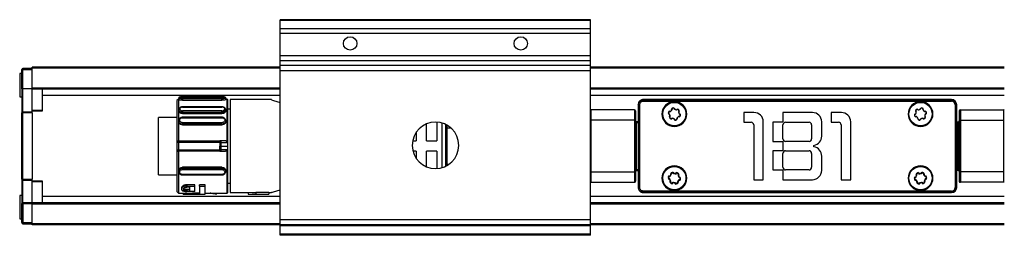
# Model space of a CAD drawing. Header units: millimetres. Extents: x -781 to 2310, y 413 to 796.
# Tile 2 of 9: x 16 to 206, y 413 to 455. Entities that reach past the tile are written whole.
import ezdxf

# ---------------------------------------------------------------- set-up
doc = ezdxf.new("R2010")
doc.units = ezdxf.units.MM

# ---------------------------------------------------------------- blocks, each defined once
blk = doc.blocks.new('Drawing View4')
at = {"color": 7, "linetype": 'Continuous', "lineweight": 25}
for p, q in [((27.73, 27.95), (-32.27, 27.95)), ((-32.27, 27.81), (-32.27, 27.95)), ((27.73, 27.81), (-32.27, 27.81)), ((-32.27, 26.15), (-32.27, 27.81)), ((27.73, 27.81), (27.73, 27.95)), ((27.73, 26.15), (27.73, 27.81)), ((27.73, 26.15), (-32.27, 26.15)), ((-32.27, 25.29), (-32.27, 26.15)), ((27.73, 25.29), (-32.27, 25.29)), ((-32.27, 20.99), (-32.27, 25.29)), ((27.73, 25.29), (27.73, 26.15)), ((27.73, 20.99), (27.73, 25.29)), ((27.73, 20.99), (-32.27, 20.99)), ((-32.27, 20), (-32.27, 20.99)), ((27.73, 20), (27.73, 20.99)), ((27.73, 20), (-32.27, 20)), ((-32.27, 19.06), (-32.27, 20)), ((27.73, 19.06), (-32.27, 19.06)), ((-32.27, 18.07), (-32.27, 19.06)), ((27.73, 19.06), (27.73, 20)), ((27.73, 18.07), (27.73, 19.06)), ((-82.27, 17.55), (-82.67, 17.55)), ((-82.67, 17.55), (-82.67, 13.05)), ((-82.27, 14.63), (-82.27, 18.3)), ((-82.07, 18.44), (-82.07, 18.5)), ((-80.27, 18.5), (-82.07, 18.5)), ((-82.07, 18.3), (-82.07, 18.44)), ((-82.07, 14.55), (-82.07, 18.3)), ((-82.07, 18.3), (-80.27, 18.3)), ((-32.27, 18.75), (-80.27, 18.75)), ((-80.27, 18.55), (-80.27, 18.75)), ((-80.27, 14.7), (-80.27, 18.55)), ((-32.27, 18.55), (-80.27, 18.55)), ((27.73, 18.07), (-32.27, 18.07)), ((-32.27, -10.75), (-32.27, 18.07)), ((107.73, 18.75), (27.73, 18.75)), ((107.73, 18.55), (27.73, 18.55)), ((27.73, -10.75), (27.73, 18.07)), ((-82.27, 14.63), (-82.27, 10.2)), ((-82.07, 10.06), (-82.07, 14.55)), ((-80.27, 14.55), (-82.07, 14.55)), ((-80.27, 14.5), (-80.27, 14.7)), ((-32.27, 14.7), (-80.27, 14.7)), ((-32.27, 14.5), (-80.27, 14.5)), ((-80.27, 10.06), (-80.27, 14.5)), ((-78.27, 10.38), (-78.27, 14.5)), ((107.73, 14.7), (27.73, 14.7)), ((107.73, 14.5), (27.73, 14.5)), ((-82.67, 13.05), (-82.27, 13.05)), ((-32.27, 13.26), (-78.27, 13.26)), ((-51.97, 12.6), (-52.27, 12.3)), ((-52.27, 12.3), (-52.27, 4.2)), ((-51.92, 12.6), (-51.97, 12.6)), ((-51.92, 12.8), (-51.92, 12.5)), ((-43.57, 13.06), (-51.17, 13.06)), ((-51.17, 13.06), (-51.17, 13.06)), ((-51.17, 13.06), (-43.57, 13.06)), ((-43.57, 12.9), (-51.17, 12.9)), ((-51.17, 12.67), (-51.17, 12.36)), ((-43.57, 12.67), (-51.17, 12.67)), ((-51.17, 12.36), (-43.57, 12.36)), ((-43.57, 13.06), (-43.57, 13.06)), ((-43.57, 12.36), (-43.57, 12.67)), ((-42.82, 12.5), (-42.82, 12.8)), ((-42.55, 12.6), (-42.82, 12.6)), ((-42.45, 12.45), (-42.55, 12.6)), ((-42.55, 4.21), (-42.55, 12.6)), ((-42.45, 3.5), (-42.45, 12.45)), ((-34, 12.5), (-42, 12.5)), ((-42, 12.5), (-42, -5.5)), ((-34, 12.43), (-34, 12.5)), ((107.73, 13.26), (27.73, 13.26)), ((36.93, 11.5), (36.95, 11.5)), ((36.93, 11.5), (36.93, -4.5)), ((37.02, 11.44), (36.95, 11.52)), ((36.95, 11.52), (36.95, 11.5)), ((36.95, 11.5), (36.95, -4.5)), ((37.22, 11.44), (37.02, 11.44)), ((37.02, -4.44), (37.02, 11.44)), ((37.22, -4.44), (37.22, 11.44)), ((37.99, 12.41), (37.91, 12.48)), ((37.93, 12.48), (37.91, 12.48)), ((97.53, 12.5), (37.93, 12.5)), ((97.53, 12.48), (37.93, 12.48)), ((37.99, 12.21), (37.99, 12.41)), ((37.99, 12.41), (97.53, 12.41)), ((37.99, 12.21), (97.53, 12.21)), ((97.53, 12.5), (97.53, 12.48)), ((97.53, 12.41), (97.53, 12.48)), ((97.53, 12.21), (97.53, 12.41)), ((98.24, 11.5), (98.24, -4.5)), ((98.24, 11.5), (98.43, 11.5)), ((98.43, 11.5), (98.43, -4.5)), ((98.51, 11.5), (98.43, 11.5)), ((98.51, -4.5), (98.51, 11.5)), ((98.53, 11.5), (98.51, 11.5)), ((98.53, -4.5), (98.53, 11.5)), ((-82.27, 10.2), (-82.27, 9.92)), ((-82.27, 9.92), (-82.07, 9.92)), ((-82.27, -2.92), (-82.27, 9.92)), ((-80.27, 10.06), (-82.07, 10.06)), ((-82.07, 9.92), (-82.07, 10.06)), ((-80.27, 9.92), (-82.07, 9.92)), ((-82.07, -2.92), (-82.07, 9.92)), ((-78.27, 10.38), (-80.27, 10.38)), ((-80.27, 10.31), (-78.27, 10.31)), ((-80.27, 9.92), (-80.27, 10.06)), ((-80.27, 9.92), (-80.27, -2.92)), ((-78.27, 10.31), (-78.27, 10.38)), ((-51.92, 10.54), (-51.92, 10.32)), ((-43.57, 11.09), (-51.17, 11.09)), ((-51.17, 11.05), (-43.57, 11.05)), ((-43.57, 10.31), (-51.17, 10.31)), ((-43.57, 10.03), (-51.17, 10.03)), ((-51.17, 10.03), (-51.17, 9.8)), ((-51.17, 9.8), (-43.57, 9.8)), ((-43.57, 11.09), (-43.57, 11.09)), ((-43.57, 9.8), (-43.57, 10.03)), ((-42.82, 10.31), (-42.82, 10.54)), ((-42, 10.65), (-42.45, 10.65)), ((-42, 10.65), (-42.45, 10.65)), ((27.83, 8.5), (27.83, 10.5)), ((36.23, 10.5), (27.83, 10.5)), ((36.23, 10.5), (36.23, 8.5)), ((36.43, 10.3), (36.43, 8.5)), ((41.53, 9.7), (41.63, 9.7)), ((41.68, 9.7), (41.63, 9.7)), ((46.18, 9.7), (46.23, 9.7)), ((46.33, 9.7), (46.23, 9.7)), ((59.32, 10), (57.37, 10)), ((57.37, 10), (57.37, 8.1)), ((70.62, 10), (64.87, 10)), ((64.87, 10), (64.87, 8.1)), ((76.22, 10), (74.27, 10)), ((74.27, 10), (74.27, 8.1)), ((89.13, 9.7), (89.23, 9.7)), ((89.28, 9.7), (89.23, 9.7)), ((93.78, 9.7), (93.83, 9.7)), ((93.93, 9.7), (93.83, 9.7)), ((99.03, 10.3), (99.03, 8.5)), ((99.23, 10.5), (99.23, 8.5)), ((99.23, 10.5), (107.63, 10.5)), ((107.63, 8.5), (107.63, 10.5)), ((-52.27, 9.05), (-55.8, 9.05)), ((-55.8, 3.5), (-55.8, 9.05)), ((-51.92, 8.41), (-51.92, 8.25)), ((-43.57, 9.07), (-51.17, 9.07)), ((-51.17, 9.07), (-51.17, 9.07)), ((-51.17, 8.99), (-43.57, 8.99)), ((-43.57, 8.03), (-51.17, 8.03)), ((-43.57, 7.76), (-51.17, 7.76)), ((-51.17, 7.76), (-51.17, 7.6)), ((-43.57, 9.07), (-43.57, 9.07)), ((-43.57, 7.6), (-43.57, 7.76)), ((-42.82, 8.25), (-42.82, 8.41)), ((-4, 4.5), (-4, 7.8)), ((-2, 8.14), (-2, 4.5)), ((-1, -0.67), (-1, 7.97)), ((-0.29, -0.39), (-0.29, 7.69)), ((27.73, 8.5), (27.83, 8.5)), ((27.83, -1.5), (27.83, 8.5)), ((36.23, 8.5), (27.83, 8.5)), ((36.23, 8.5), (36.23, -1.5)), ((36.43, 8.5), (36.23, 8.5)), ((36.43, 8.5), (36.43, -1.5)), ((36.63, 8), (36.43, 8)), ((36.63, 8), (36.63, 8.2)), ((36.93, 8.2), (36.63, 8.2)), ((36.63, -1), (36.63, 8)), ((36.93, 8), (36.63, 8)), ((57.37, 8.1), (58.77, 8.1)), ((61.12, -3), (61.12, 8.2)), ((64.87, 8.1), (62.97, 8.1)), ((62.97, 8.1), (62.97, 4.4)), ((65.42, 8.1), (69.97, 8.1)), ((72.42, 5.42), (72.42, 8.2)), ((74.27, 8.1), (75.67, 8.1)), ((78.02, -3), (78.02, 8.2)), ((98.53, 8.2), (98.83, 8.2)), ((98.53, 8), (98.83, 8)), ((98.83, 8), (98.83, 8.2)), ((98.83, -1), (98.83, 8)), ((98.83, 8), (99.03, 8)), ((99.03, 8.5), (99.03, -1.5)), ((99.03, 8.5), (99.23, 8.5)), ((99.23, 8.5), (99.23, -1.5)), ((99.23, 8.5), (107.63, 8.5)), ((107.63, -1.5), (107.63, 8.5)), ((107.73, 8.5), (107.63, 8.5)), ((-51.17, 7.6), (-43.57, 7.6)), ((-6, 6.17), (-6, 4.5)), ((0, -0.23), (0, 7.53)), ((0.64, 7), (0, 7)), ((59.27, 7.6), (59.27, -3)), ((64.92, 4.9), (64.92, 7.6)), ((70.47, 7.6), (70.47, 4.9)), ((76.17, 7.6), (76.17, -3)), ((-52.27, 4.2), (-52.27, 2.8)), ((-51.97, 4.5), (-51.97, 4.2)), ((-51.97, 4.5), (-43.99, 4.5)), ((-51.97, 4.2), (-51.97, 2.8)), ((-43.99, 4.2), (-51.97, 4.2)), ((-42.89, 4.5), (-43.99, 4.5)), ((-43.74, 4.21), (-42.55, 4.21)), ((-6.69, 4.5), (-6, 4.5)), ((-4, 4.5), (-2, 4.5)), ((62.97, 4.4), (64.87, 4.4)), ((64.87, 4.4), (64.87, 2.6)), ((69.97, 4.4), (65.42, 4.4)), ((-55.8, -2.05), (-55.8, 3.5)), ((-52.27, 2.8), (-52.27, -5.3)), ((-51.97, 2.8), (-43.99, 2.8)), ((-43.99, 2.5), (-51.97, 2.5)), ((-43.99, 2.5), (-42.89, 2.5)), ((-42.55, 2.79), (-43.74, 2.79)), ((-43.72, 3.5), (-42.45, 3.5)), ((-42.55, -5.6), (-42.55, 2.79)), ((-42.45, -5.45), (-42.45, 3.5)), ((-6, 2.5), (-6.62, 2.5)), ((-6, 2.5), (-6, 1.13)), ((-2, 2.5), (-4, 2.5)), ((-4, -0.5), (-4, 2.5)), ((-2, 2.5), (-2, -0.84)), ((62.97, 2.6), (62.97, -1.1)), ((64.87, 2.6), (62.97, 2.6)), ((64.92, -0.6), (64.92, 2.1)), ((65.42, 2.6), (69.97, 2.6)), ((70.47, 2.1), (70.47, -0.6)), ((70.92, 3.35), (70.92, 3.65)), ((0, 0), (0.22, 0)), ((72.42, -1.2), (72.42, 1.58)), ((-51.92, -1.25), (-51.92, -1.41)), ((-43.57, -0.6), (-51.17, -0.6)), ((-51.17, -0.6), (-51.17, -0.76)), ((-51.17, -0.76), (-43.57, -0.76)), ((-51.17, -1.03), (-43.57, -1.03)), ((-43.57, -0.76), (-43.57, -0.6)), ((-42.82, -1.41), (-42.82, -1.25)), ((27.73, -1.5), (27.83, -1.5)), ((27.83, -3.5), (27.83, -1.5)), ((27.83, -1.5), (36.23, -1.5)), ((36.23, -1.5), (36.23, -3.5)), ((36.43, -1.5), (36.23, -1.5)), ((36.63, -1), (36.43, -1)), ((36.43, -1.5), (36.43, -3.3)), ((36.63, -1.2), (36.63, -1)), ((36.63, -1), (36.93, -1)), ((36.63, -1.2), (36.93, -1.2)), ((62.97, -1.1), (64.87, -1.1)), ((64.87, -1.1), (64.87, -3)), ((69.97, -1.1), (65.42, -1.1)), ((98.83, -1), (98.53, -1)), ((98.83, -1.2), (98.53, -1.2)), ((98.83, -1), (99.03, -1)), ((98.83, -1.2), (98.83, -1)), ((99.03, -1.5), (99.03, -3.3)), ((99.03, -1.5), (99.23, -1.5)), ((99.23, -1.5), (99.23, -3.5)), ((107.63, -1.5), (99.23, -1.5)), ((107.63, -3.5), (107.63, -1.5)), ((107.73, -1.5), (107.63, -1.5)), ((-82.07, -2.92), (-82.27, -2.92)), ((-82.27, -2.92), (-82.27, -3.2)), ((-82.27, -3.2), (-82.27, -7.63)), ((-82.07, -3.06), (-82.07, -2.92)), ((-82.07, -2.92), (-80.27, -2.92)), ((-82.07, -7.49), (-82.07, -3.06)), ((-82.07, -3.06), (-80.27, -3.06)), ((-80.27, -3.06), (-80.27, -2.92)), ((-80.27, -7.49), (-80.27, -3.06)), ((-78.27, -3.31), (-80.27, -3.31)), ((-78.27, -3.38), (-80.27, -3.38)), ((-78.27, -3.38), (-78.27, -3.31)), ((-78.27, -7.5), (-78.27, -3.38)), ((-55.8, -2.05), (-52.27, -2.05)), ((-43.57, -1.99), (-51.17, -1.99)), ((-51.17, -2.07), (-43.57, -2.07)), ((-51.17, -2.07), (-51.17, -2.07)), ((-43.57, -2.07), (-43.57, -2.07)), ((-42.45, -3.65), (-42, -3.65)), ((27.83, -3.5), (36.23, -3.5)), ((41.53, -2.7), (41.63, -2.7)), ((41.68, -2.7), (41.63, -2.7)), ((46.18, -2.7), (46.23, -2.7)), ((46.33, -2.7), (46.23, -2.7)), ((59.27, -3), (61.12, -3)), ((64.87, -3), (70.62, -3)), ((76.17, -3), (78.02, -3)), ((89.13, -2.7), (89.23, -2.7)), ((89.28, -2.7), (89.23, -2.7)), ((93.78, -2.7), (93.83, -2.7)), ((93.93, -2.7), (93.83, -2.7)), ((107.63, -3.5), (99.23, -3.5)), ((-52.27, -5.3), (-51.97, -5.6)), ((-51.97, -5.6), (-51.02, -5.6)), ((-51.39, -4.6), (-51.39, -4.82)), ((-51.03, -5.6), (-49.23, -5.54)), ((-51.03, -5.8), (-51.03, -5.6)), ((-48.78, -3.98), (-50.36, -3.98)), ((-50.36, -3.98), (-50.36, -4.22)), ((-50.36, -4.22), (-48.78, -4.22)), ((-49.86, -4.45), (-50.36, -4.45)), ((-50.36, -4.91), (-50.36, -5.13)), ((-49.86, -4.91), (-50.36, -4.91)), ((-50.36, -5.13), (-49.86, -5.13)), ((-48.78, -5.26), (-50.36, -5.26)), ((-49.86, -4.45), (-49.86, -5.13)), ((-49.23, -5.74), (-49.23, -5.54)), ((-47.88, -5.58), (-49.23, -5.58)), ((-48.78, -4.22), (-48.78, -3.98)), ((-48.78, -5.26), (-48.78, -4.22)), ((-46.8, -3.98), (-47.88, -3.98)), ((-47.88, -4.22), (-47.88, -3.98)), ((-47.88, -4.22), (-46.8, -4.22)), ((-47.88, -4.22), (-47.88, -5.78)), ((-46.8, -4.22), (-46.8, -3.98)), ((-46.8, -5.8), (-46.8, -4.22)), ((-46.8, -5.6), (-42.55, -5.6)), ((-44.86, -5.6), (-44.86, -5.71)), ((-44.86, -5.71), (-44.55, -5.71)), ((-44.55, -5.71), (-44.55, -5.6)), ((-42.55, -5.6), (-42.45, -5.45)), ((-42, -5.5), (-38.5, -5.5)), ((-38.5, -5.5), (-37, -5.38)), ((-38.5, -5.5), (-38.5, -5.8)), ((-38.5, -5.8), (-37, -5.69)), ((-37, -5.38), (-37, -5.69)), ((-34.5, -5.47), (-37, -5.47)), ((-37, -5.77), (-37, -5.69)), ((-34.5, -5.47), (-34.5, -5.77)), ((-34.5, -5.5), (-34, -5.5)), ((-34, -5.5), (-34, -5.43)), ((36.95, -4.52), (37.02, -4.44)), ((36.95, -4.5), (36.95, -4.51)), ((37.22, -4.44), (37.02, -4.44)), ((37.91, -5.48), (37.99, -5.41)), ((37.91, -5.48), (37.93, -5.48)), ((37.93, -5.48), (97.53, -5.48)), ((37.93, -5.5), (37.93, -5.48)), ((37.93, -5.5), (97.53, -5.5)), ((37.99, -5.21), (37.99, -5.41)), ((97.53, -5.21), (37.99, -5.21)), ((97.53, -5.41), (37.99, -5.41)), ((97.53, -5.21), (97.53, -5.41)), ((97.53, -5.48), (97.53, -5.41)), ((97.53, -5.5), (97.53, -5.48)), ((98.24, -4.5), (98.43, -4.5)), ((98.51, -4.5), (98.43, -4.5)), ((98.53, -4.5), (98.51, -4.5)), ((-82.27, -6.05), (-82.67, -6.05)), ((-82.67, -6.05), (-82.67, -10.55)), ((-82.07, -7.49), (-82.07, -7.63)), ((-80.27, -7.49), (-82.07, -7.49)), ((-80.27, -7.5), (-80.27, -7.49)), ((-32.27, -7.5), (-80.27, -7.5)), ((-80.27, -7.7), (-80.27, -7.5)), ((-32.27, -6.26), (-78.27, -6.26)), ((-51.04, -5.8), (-46.8, -5.8)), ((-51.03, -5.8), (-49.23, -5.74)), ((-49.23, -5.78), (-49.23, -5.74)), ((-49.23, -5.78), (-47.88, -5.78)), ((-38.5, -5.8), (-34.5, -5.8)), ((-37, -5.77), (-34.5, -5.77)), ((-34.5, -5.8), (-34.5, -5.77)), ((107.73, -6.26), (27.73, -6.26)), ((107.73, -7.5), (27.73, -7.5)), ((-82.27, -11.3), (-82.27, -7.63)), ((-82.19, -7.63), (-82.27, -7.63)), ((-82.07, -7.63), (-82.19, -7.63)), ((-82.07, -7.63), (-82.07, -11.3)), ((-82.07, -7.63), (-80.27, -7.63)), ((-80.27, -11.55), (-80.27, -7.7)), ((-32.27, -7.7), (-80.27, -7.7)), ((107.73, -7.7), (27.73, -7.7)), ((-82.67, -10.55), (-82.27, -10.55)), ((-82.27, -11.3), (-82.07, -11.3)), ((-82.07, -11.3), (-80.27, -11.3)), ((-82.07, -11.3), (-82.07, -11.44)), ((27.73, -10.75), (-32.27, -10.75)), ((-32.27, -11.75), (-32.27, -10.75)), ((27.73, -11.75), (27.73, -10.75)), ((-82.07, -11.44), (-82.07, -11.5)), ((-82.07, -11.5), (-80.27, -11.5)), ((-80.27, -11.75), (-80.27, -11.55)), ((-32.27, -11.55), (-80.27, -11.55)), ((-32.27, -11.75), (-80.27, -11.75)), ((27.73, -11.75), (-32.27, -11.75)), ((-32.27, -11.95), (-32.27, -11.75)), ((27.73, -11.95), (-32.27, -11.95)), ((-32.27, -13.55), (-32.27, -11.95)), ((107.73, -11.55), (27.73, -11.55)), ((27.73, -11.95), (27.73, -11.75)), ((107.73, -11.75), (27.73, -11.75)), ((27.73, -13.55), (27.73, -11.95)), ((27.73, -13.55), (-32.27, -13.55)), ((-32.27, -13.75), (-32.27, -13.55)), ((27.73, -13.75), (-32.27, -13.75)), ((27.73, -13.75), (27.73, -13.55))]:
    blk.add_line(p, q, dxfattribs=at)
at = {"color": 7, "linetype": 'Continuous', "lineweight": 25, "flags": 128}
for points in [[(-82.07, 18.3), (-82.11, 18.3), (-82.15, 18.3), (-82.18, 18.3), (-82.21, 18.3), (-82.24, 18.3), (-82.26, 18.3), (-82.27, 18.3), (-82.27, 18.3)], [(-51.97, 12.6), (-51.97, 12.5), (-51.97, 12.21), (-51.97, 11.74), (-51.97, 11.09), (-51.97, 10.28), (-51.97, 9.32), (-51.97, 8.24), (-51.97, 7.06), (-51.97, 5.81), (-51.97, 4.5)], [(37.93, 12.5), (37.93, 12.5), (37.93, 12.5), (37.93, 12.5), (37.93, 12.5), (37.93, 12.49), (37.93, 12.49), (37.93, 12.49), (37.93, 12.48)], [(27.73, 10.49), (27.73, 10.49), (27.83, 10.5)], [(107.73, 10.49), (107.73, 10.49), (107.63, 10.5)], [(-51.97, 4.2), (-52.03, 4.2), (-52.09, 4.2), (-52.14, 4.2), (-52.18, 4.2), (-52.22, 4.2), (-52.25, 4.2), (-52.27, 4.2), (-52.27, 4.2)], [(-43.99, 4.2), (-43.99, 4.26), (-43.99, 4.31), (-43.99, 4.37), (-43.99, 4.41), (-43.99, 4.45), (-43.99, 4.48), (-43.99, 4.49), (-43.99, 4.5)], [(-43.74, 4.21), (-43.76, 4.21), (-43.79, 4.21), (-43.81, 4.21), (-43.85, 4.21), (-43.88, 4.2), (-43.92, 4.2), (-43.95, 4.2), (-43.99, 4.2)], [(-52.27, 2.8), (-52.27, 2.8), (-52.25, 2.8), (-52.22, 2.8), (-52.18, 2.8), (-52.14, 2.8), (-52.09, 2.8), (-52.03, 2.8), (-51.97, 2.8)], [(-51.97, 2.8), (-51.97, 2.74), (-51.97, 2.69), (-51.97, 2.63), (-51.97, 2.59), (-51.97, 2.55), (-51.97, 2.52), (-51.97, 2.51), (-51.97, 2.5)], [(-43.74, 2.79), (-43.76, 2.79), (-43.79, 2.79), (-43.81, 2.79), (-43.85, 2.79), (-43.88, 2.8), (-43.92, 2.8), (-43.95, 2.8), (-43.99, 2.8)], [(-43.99, 2.5), (-43.99, 2.51), (-43.99, 2.52), (-43.99, 2.55), (-43.99, 2.59), (-43.99, 2.63), (-43.99, 2.69), (-43.99, 2.74), (-43.99, 2.8)], [(-43.72, 3.5), (-43.75, 3.5), (-43.77, 3.5), (-43.8, 3.5), (-43.83, 3.5), (-43.87, 3.5), (-43.9, 3.5), (-43.94, 3.5), (-43.97, 3.5)], [(27.73, -3.49), (27.73, -3.49), (27.83, -3.5)], [(107.73, -3.49), (107.73, -3.49), (107.63, -3.5)], [(36.93, -4.5), (36.93, -4.5), (36.93, -4.5), (36.93, -4.5), (36.93, -4.5), (36.94, -4.5), (36.94, -4.5), (36.94, -4.5), (36.95, -4.5)]]:
    blk.add_lwpolyline(points, dxfattribs=at)
at = {"color": 7, "linetype": 'Continuous', "lineweight": 25}
for centre, radius in [((-18.77, 23.35), 1.3), ((14.23, 23.35), 1.3), ((43.93, 9.7), 2.25), ((43.93, 9.7), 2.25), ((91.53, 9.7), 2.25), ((91.53, 9.7), 2.25), ((43.93, -2.7), 2.25), ((43.93, -2.7), 2.25), ((91.53, -2.7), 2.25), ((91.53, -2.7), 2.25)]:
    blk.add_circle(centre, radius, dxfattribs=at)
for centre, radius, start, end in [((-82.07, 18.3), 0.2, 90, 179.9998), ((36.95, 11.54), 0.024, 195.3762, 254.6126), ((37.89, 12.48), 0.024, 15.3759, 74.6129), ((43.93, 9.7), 2.4, 0, 180), ((43.93, 9.7), 2.3, 0, 176.7947), ((91.53, 9.7), 2.4, 0, 180), ((91.53, 9.7), 2.3, 0, 176.7947), ((97.53, 11.5), 1, 360, 90), ((97.53, 11.5), 0.983, 360, 90), ((97.53, 11.5), 0.906, 0, 90), ((97.53, 11.5), 0.713, 0, 90), ((-82.1, 10.24), 0.179, 190.8433, 277.7673), ((36.23, 10.3), 0.2, 0, 90), ((43.93, 9.7), 2.4, 180, 0), ((43.93, 9.7), 2.3, 176.7947, 180), ((43.93, 9.7), 2.3, 180, 356.7947), ((43, 9.91), 0.25, 92.08, 242.4477), ((43.02, 9.98), 0.25, 87.4512, 237.8189), ((42.66, 9.42), 0.42, 327.4512, 57.8189), ((42.69, 9.32), 0.42, 332.08, 62.4477), ((42.98, 10.58), 0.42, 272.08, 2.4477), ((43.05, 10.65), 0.42, 267.4512, 357.8189), ((43.65, 10.61), 0.25, 32.08, 182.4477), ((43.72, 10.63), 0.25, 27.4512, 177.8189), ((44.21, 10.96), 0.42, 212.08, 302.4477), ((44.32, 10.94), 0.42, 207.4512, 297.8189), ((44.57, 10.4), 0.25, 332.08, 122.4477), ((44.63, 10.34), 0.25, 327.4512, 117.8189), ((45.17, 10.08), 0.42, 152.08, 242.4477), ((45.19, 9.98), 0.42, 147.4512, 237.8189), ((44.84, 9.42), 0.25, 267.4512, 57.8189), ((44.86, 9.49), 0.25, 272.08, 62.4477), ((43.93, 9.7), 2.3, 356.7947, 0), ((59.32, 8.2), 1.8, 0, 90), ((70.62, 8.2), 1.8, 0, 90), ((76.22, 8.2), 1.8, 0, 90), ((91.53, 9.7), 2.4, 180, 0), ((91.53, 9.7), 2.3, 176.7947, 180), ((91.53, 9.7), 2.3, 180, 356.7947), ((90.6, 9.49), 0.25, 117.5523, 267.92), ((90.62, 9.42), 0.25, 122.1811, 272.5488), ((90.29, 10.08), 0.42, 297.5523, 27.92), ((90.26, 9.98), 0.42, 302.1811, 32.5488), ((90.83, 10.34), 0.25, 62.1811, 212.5488), ((90.88, 10.4), 0.25, 57.5523, 207.92), ((91.14, 10.94), 0.42, 242.1811, 332.5488), ((91.24, 10.96), 0.42, 237.5523, 327.92), ((91.74, 10.63), 0.25, 2.1811, 152.5488), ((91.81, 10.61), 0.25, 357.5523, 147.92), ((92.41, 10.65), 0.42, 182.1811, 272.5488), ((92.48, 10.58), 0.42, 177.5523, 267.92), ((92.77, 9.32), 0.42, 117.5523, 207.92), ((92.79, 9.42), 0.42, 122.1811, 212.5488), ((92.44, 9.98), 0.25, 302.1811, 92.5488), ((92.46, 9.91), 0.25, 297.5523, 87.92), ((91.53, 9.7), 2.3, 356.7947, 0), ((99.23, 10.3), 0.2, 90, 180), ((-2.27, 3.65), 4.5, 90, 270), ((-2.27, 3.65), 4.5, 270, 90), ((36.63, 8.4), 0.2, 180, 270), ((43.23, 9.06), 0.25, 147.4512, 297.8189), ((43.28, 9), 0.25, 152.08, 302.4477), ((43.54, 8.46), 0.42, 27.4512, 117.8189), ((43.64, 8.44), 0.42, 32.08, 122.4477), ((44.14, 8.77), 0.25, 207.4512, 357.8189), ((44.21, 8.79), 0.25, 212.08, 2.4477), ((44.81, 8.75), 0.42, 87.4512, 177.8189), ((44.88, 8.82), 0.42, 92.08, 182.4477), ((58.77, 7.6), 0.5, 0, 90), ((65.42, 7.6), 0.5, 90, 180), ((69.97, 7.6), 0.5, 0, 90), ((75.67, 7.6), 0.5, 0, 90), ((90.58, 8.82), 0.42, 357.5523, 87.92), ((90.65, 8.75), 0.42, 2.1811, 92.5488), ((91.25, 8.79), 0.25, 177.5523, 327.92), ((91.32, 8.77), 0.25, 182.1811, 332.5488), ((91.81, 8.44), 0.42, 57.5523, 147.92), ((91.92, 8.46), 0.42, 62.1811, 152.5488), ((92.17, 9), 0.25, 237.5523, 27.92), ((92.23, 9.06), 0.25, 242.1811, 32.5488), ((98.83, 8.4), 0.2, 270, 0), ((-51.97, 4.2), 0.3, 90, 180), ((-60.56, 3.5), 16.83, 0.0007, 2.42), ((65.42, 4.9), 0.5, 180, 270), ((69.97, 4.9), 0.5, 270, 0), ((70.62, 5.42), 1.8, 279.5941, 0), ((-51.97, 2.8), 0.3, 180, 270.0002), ((-60.56, 3.5), 16.58, 357.5799, 359.9995), ((-60.56, 3.5), 16.83, 357.58, 359.9993), ((65.42, 2.1), 0.5, 90, 180), ((69.97, 2.1), 0.5, 0, 90), ((70.62, 1.58), 1.8, 0, 80.4059), ((36.63, -1.4), 0.2, 90, 180), ((43.93, -2.7), 2.4, 0, 180), ((43.93, -2.7), 2.3, 0, 176.7947), ((42.94, -1.86), 0.42, 274.6205, 4.9883), ((43.45, -1.88), 0.25, 44.8161, 195.1839), ((43.61, -1.81), 0.25, 34.6205, 184.9883), ((43.93, -1.4), 0.42, 224.8161, 315.1839), ((44.16, -1.43), 0.42, 214.6205, 304.9883), ((44.4, -1.88), 0.25, 344.8161, 135.1839), ((44.54, -1.97), 0.25, 334.6205, 124.9883), ((65.42, -0.6), 0.5, 180, 270), ((69.97, -0.6), 0.5, 270, 0), ((70.62, -1.2), 1.8, 270, 0), ((91.53, -2.7), 2.4, 0, 180), ((91.53, -2.7), 2.3, 0, 176.7947), ((90.92, -1.97), 0.25, 55.0117, 205.3795), ((91.05, -1.88), 0.25, 44.8161, 195.1839), ((91.3, -1.43), 0.42, 235.0117, 325.3795), ((91.53, -1.4), 0.42, 224.8161, 315.1839), ((91.85, -1.81), 0.25, 355.0117, 145.3795), ((92, -1.88), 0.25, 344.8161, 135.1839), ((92.52, -1.86), 0.42, 175.0117, 265.3795), ((98.83, -1.4), 0.2, 0, 90), ((-82.1, -3.24), 0.179, 82.2327, 169.1567), ((36.23, -3.3), 0.2, 270, 0), ((43.93, -2.7), 2.4, 180, 0), ((43.93, -2.7), 2.3, 176.7947, 180), ((43.93, -2.7), 2.3, 180, 356.7947), ((42.98, -2.7), 0.25, 104.8161, 255.1839), ((42.99, -2.53), 0.25, 94.6205, 244.9883), ((42.71, -3.14), 0.42, 334.6205, 64.9883), ((42.81, -2.05), 0.42, 284.8161, 15.1839), ((42.81, -3.35), 0.42, 344.8161, 75.1839), ((43.32, -3.43), 0.25, 154.6205, 304.9883), ((43.45, -3.52), 0.25, 164.8161, 315.1839), ((43.7, -3.97), 0.42, 34.6205, 124.9883), ((43.93, -3.99), 0.42, 44.8161, 135.1839), ((44.25, -3.59), 0.25, 214.6205, 4.9883), ((44.4, -3.52), 0.25, 224.8161, 15.1839), ((44.92, -3.54), 0.42, 94.6205, 184.9883), ((45.05, -2.05), 0.42, 164.8161, 255.1839), ((45.05, -3.35), 0.42, 104.8161, 195.1839), ((45.15, -2.26), 0.42, 154.6205, 244.9883), ((44.86, -2.87), 0.25, 274.6205, 64.9883), ((44.88, -2.7), 0.25, 284.8161, 75.1839), ((43.93, -2.7), 2.3, 356.7947, 0), ((91.53, -2.7), 2.4, 180, 0), ((91.53, -2.7), 2.3, 176.7947, 180), ((91.53, -2.7), 2.3, 180, 356.7947), ((90.58, -2.7), 0.25, 104.8161, 255.1839), ((90.59, -2.87), 0.25, 115.0117, 265.3795), ((90.31, -2.26), 0.42, 295.0117, 25.3795), ((90.41, -2.05), 0.42, 284.8161, 15.1839), ((90.41, -3.35), 0.42, 344.8161, 75.1839), ((90.54, -3.54), 0.42, 355.0117, 85.3795), ((91.05, -3.52), 0.25, 164.8161, 315.1839), ((91.21, -3.59), 0.25, 175.0117, 325.3795), ((91.53, -3.99), 0.42, 44.8161, 135.1839), ((91.76, -3.97), 0.42, 55.0117, 145.3795), ((92, -3.52), 0.25, 224.8161, 15.1839), ((92.14, -3.43), 0.25, 235.0117, 25.3795), ((92.65, -2.05), 0.42, 164.8161, 255.1839), ((92.65, -3.35), 0.42, 104.8161, 195.1839), ((92.75, -3.14), 0.42, 115.0117, 205.3795), ((92.46, -2.53), 0.25, 295.0117, 85.3795), ((92.48, -2.7), 0.25, 284.8161, 75.1839), ((91.53, -2.7), 2.3, 356.7947, 0), ((99.23, -3.3), 0.2, 180, 270), ((36.95, -4.54), 0.024, 105.3874, 164.6238), ((37.89, -5.48), 0.024, 285.3875, 344.6245), ((97.53, -4.5), 0.713, 270, 0), ((97.53, -4.5), 0.906, 270, 0), ((97.53, -4.5), 0.983, 270, 0), ((97.53, -4.5), 1, 270, 0), ((-82.14, -7.64), 0.128, 122.6826, 177.3862), ((-82.08, -7.74), 0.245, 89.0206, 124.1238), ((-81.97, -7.52), 0.243, 182.4776, 207.5126), ((-82.07, -11.3), 0.2, 180, 270)]:
    blk.add_arc(centre, radius, start, end, dxfattribs=at)
for points, knots in [([(-82.07, 14.55), (-82.08, 14.55), (-82.11, 14.55), (-82.15, 14.56), (-82.18, 14.56), (-82.22, 14.58), (-82.25, 14.59), (-82.27, 14.61), (-82.27, 14.63), (-82.27, 14.63)], [0, 0, 0, 0, 0.112921, 0.229558, 0.350556, 0.476495, 0.693738, 0.835807, 1, 1, 1, 1]), ([(-51.17, 13.05), (-51.27, 13.05), (-51.47, 13.04), (-51.67, 13.01), (-51.8, 12.96), (-51.87, 12.92), (-51.91, 12.86), (-51.92, 12.82), (-51.92, 12.79)], [0, 0, 0, 0, 0.268952, 0.523751, 0.648031, 0.769672, 0.887583, 1, 1, 1, 1]), ([(-51.17, 12.67), (-51.26, 12.67), (-51.39, 12.67), (-51.57, 12.69), (-51.71, 12.71), (-51.81, 12.73), (-51.9, 12.76), (-51.91, 12.78), (-51.92, 12.8)], [0, 0, 0, 0, 0.215401, 0.349229, 0.500192, 0.651028, 0.784816, 1, 1, 1, 1]), ([(-51.17, 12.36), (-51.27, 12.36), (-51.47, 12.37), (-51.71, 12.4), (-51.89, 12.45), (-51.91, 12.48), (-51.92, 12.5)], [0, 0, 0, 0, 0.249102, 0.500264, 0.751374, 1, 1, 1, 1]), ([(-51.17, 12.9), (-51.24, 12.9), (-51.39, 12.9), (-51.57, 12.93), (-51.69, 12.96), (-51.74, 13), (-51.69, 13.03), (-51.57, 13.05), (-51.39, 13.06), (-51.24, 13.06), (-51.17, 13.06)], [0, 0, 0, 0, 0.124106, 0.248734, 0.374111, 0.499999, 0.625886, 0.751263, 0.875889, 1, 1, 1, 1]), ([(-43.57, 13.06), (-43.5, 13.06), (-43.35, 13.06), (-43.17, 13.05), (-43.05, 13.03), (-43.01, 13), (-43.05, 12.96), (-43.17, 12.93), (-43.35, 12.9), (-43.5, 12.9), (-43.57, 12.9)], [0, 0, 0, 0, 0.124111, 0.248737, 0.374114, 0.500001, 0.625889, 0.751266, 0.875894, 1, 1, 1, 1]), ([(-42.82, 12.79), (-42.82, 12.82), (-42.83, 12.86), (-42.88, 12.92), (-42.95, 12.96), (-43.07, 13.01), (-43.28, 13.04), (-43.47, 13.05), (-43.57, 13.05)], [0, 0, 0, 0, 0.112417, 0.230329, 0.35197, 0.47625, 0.731048, 1, 1, 1, 1]), ([(-42.82, 12.8), (-42.83, 12.78), (-42.84, 12.76), (-42.93, 12.73), (-43.04, 12.71), (-43.17, 12.69), (-43.35, 12.67), (-43.49, 12.67), (-43.57, 12.67)], [0, 0, 0, 0, 0.214827, 0.348607, 0.499399, 0.650572, 0.784539, 1, 1, 1, 1]), ([(-42.82, 12.5), (-42.83, 12.48), (-42.86, 12.45), (-43.03, 12.4), (-43.28, 12.37), (-43.47, 12.36), (-43.57, 12.36)], [0, 0, 0, 0, 0.249179, 0.499184, 0.75158, 1, 1, 1, 1]), ([(-34, 12.43), (-33.74, 12.36), (-33.28, 12.24), (-32.58, 12.05), (-32.27, 11.96)], [0, 0, 0, 0, 0.558136, 1, 1, 1, 1]), ([(37.89, 12.5), (37.83, 12.49), (37.69, 12.48), (37.44, 12.39), (37.18, 12.2), (36.98, 11.89), (36.95, 11.65), (36.93, 11.53)], [0, 0, 0, 0, 0.139139, 0.274758, 0.534322, 0.760258, 1, 1, 1, 1]), ([(36.93, 11.53), (36.93, 11.53), (36.93, 11.52), (36.93, 11.5), (36.93, 11.5)], [0, 0, 0, 0, 0.560071, 1, 1, 1, 1]), ([(37.91, 12.48), (37.84, 12.48), (37.71, 12.46), (37.46, 12.36), (37.21, 12.17), (37, 11.86), (36.96, 11.63), (36.95, 11.52)], [0, 0, 0, 0, 0.139145, 0.274766, 0.534321, 0.760175, 1, 1, 1, 1]), ([(37.02, 11.44), (37.03, 11.51), (37.04, 11.64), (37.12, 11.89), (37.3, 12.15), (37.62, 12.36), (37.86, 12.39), (37.99, 12.41)], [0, 0, 0, 0, 0.135536, 0.266986, 0.517817, 0.751089, 1, 1, 1, 1]), ([(37.22, 11.44), (37.22, 11.52), (37.24, 11.68), (37.34, 11.89), (37.5, 12.06), (37.73, 12.19), (37.9, 12.2), (37.99, 12.21)], [0, 0, 0, 0, 0.197867, 0.390487, 0.574641, 0.776473, 1, 1, 1, 1]), ([(37.93, 12.5), (37.92, 12.5), (37.91, 12.5), (37.9, 12.5), (37.89, 12.5)], [0, 0, 0, 0, 0.559896, 1, 1, 1, 1]), ([(-51.16, 11.09), (-51.21, 11.09), (-51.32, 11.09), (-51.48, 11.05), (-51.61, 11), (-51.76, 10.9), (-51.89, 10.75), (-51.91, 10.61), (-51.92, 10.54)], [0, 0, 0, 0, 0.143046, 0.28109, 0.414415, 0.542976, 0.783485, 1, 1, 1, 1]), ([(-51.17, 10.03), (-51.26, 10.04), (-51.4, 10.05), (-51.57, 10.11), (-51.71, 10.18), (-51.81, 10.27), (-51.9, 10.39), (-51.91, 10.48), (-51.92, 10.54)], [0, 0, 0, 0, 0.219007, 0.35216, 0.500786, 0.651742, 0.785669, 1, 1, 1, 1]), ([(-51.17, 9.8), (-51.27, 9.8), (-51.47, 9.82), (-51.71, 9.95), (-51.89, 10.12), (-51.91, 10.25), (-51.92, 10.32)], [0, 0, 0, 0, 0.250034, 0.500138, 0.750142, 1, 1, 1, 1]), ([(-51.17, 11.05), (-51.24, 11.05), (-51.38, 11.04), (-51.57, 10.96), (-51.69, 10.84), (-51.74, 10.7), (-51.7, 10.55), (-51.57, 10.42), (-51.39, 10.32), (-51.24, 10.31), (-51.17, 10.31)], [0, 0, 0, 0, 0.120411, 0.243943, 0.369922, 0.495539, 0.623004, 0.749648, 0.875959, 1, 1, 1, 1]), ([(-51.17, 11.09), (-51.17, 11.09), (-51.17, 11.09), (-51.17, 11.06), (-51.17, 11.05)], [0, 0, 0, 0, 0.475325, 1, 1, 1, 1]), ([(-42.82, 10.53), (-42.83, 10.6), (-42.85, 10.75), (-42.98, 10.89), (-43.12, 10.99), (-43.26, 11.05), (-43.41, 11.08), (-43.52, 11.09), (-43.57, 11.09)], [0, 0, 0, 0, 0.215146, 0.455242, 0.583939, 0.717623, 0.856221, 1, 1, 1, 1]), ([(-43.57, 11.05), (-43.57, 11.06), (-43.57, 11.09), (-43.57, 11.09), (-43.57, 11.09)], [0, 0, 0, 0, 0.568321, 1, 1, 1, 1]), ([(-43.57, 10.31), (-43.5, 10.31), (-43.36, 10.32), (-43.18, 10.41), (-43.05, 10.54), (-43.01, 10.69), (-43.05, 10.83), (-43.17, 10.95), (-43.35, 11.03), (-43.5, 11.04), (-43.57, 11.05)], [0, 0, 0, 0, 0.120506, 0.244024, 0.369966, 0.495563, 0.623129, 0.749761, 0.875999, 1, 1, 1, 1]), ([(-42.82, 10.54), (-42.83, 10.48), (-42.84, 10.39), (-42.93, 10.27), (-43.04, 10.18), (-43.17, 10.11), (-43.35, 10.05), (-43.49, 10.04), (-43.57, 10.03)], [0, 0, 0, 0, 0.213388, 0.347421, 0.498668, 0.648574, 0.782242, 1, 1, 1, 1]), ([(-42.82, 10.31), (-42.83, 10.25), (-42.85, 10.12), (-43, 9.98), (-43.15, 9.88), (-43.32, 9.81), (-43.47, 9.8), (-43.57, 9.8)], [0, 0, 0, 0, 0.242436, 0.493073, 0.621659, 0.745623, 1, 1, 1, 1]), ([(-51.17, 9.07), (-51.23, 9.07), (-51.34, 9.06), (-51.5, 9.01), (-51.63, 8.94), (-51.77, 8.82), (-51.9, 8.64), (-51.91, 8.48), (-51.92, 8.4)], [0, 0, 0, 0, 0.14627, 0.286582, 0.421137, 0.549876, 0.788049, 1, 1, 1, 1]), ([(-51.17, 7.76), (-51.26, 7.77), (-51.39, 7.78), (-51.57, 7.86), (-51.71, 7.95), (-51.81, 8.07), (-51.9, 8.22), (-51.91, 8.34), (-51.92, 8.41)], [0, 0, 0, 0, 0.216425, 0.350682, 0.502016, 0.653226, 0.787363, 1, 1, 1, 1]), ([(-51.17, 7.6), (-51.27, 7.61), (-51.47, 7.63), (-51.71, 7.78), (-51.89, 8), (-51.91, 8.17), (-51.92, 8.25)], [0, 0, 0, 0, 0.250014, 0.500108, 0.750297, 1, 1, 1, 1]), ([(-51.17, 8.03), (-51.24, 8.04), (-51.39, 8.05), (-51.57, 8.17), (-51.69, 8.33), (-51.74, 8.52), (-51.69, 8.7), (-51.57, 8.86), (-51.39, 8.97), (-51.24, 8.98), (-51.17, 8.99)], [0, 0, 0, 0, 0.1241105, 0.2487374, 0.374114, 0.5000014, 0.6258894, 0.7512656, 0.8758944, 1, 1, 1, 1]), ([(-51.17, 9.07), (-51.17, 9.07), (-51.17, 9.07), (-51.17, 9.04), (-51.17, 9.01), (-51.17, 8.99)], [0, 0, 0, 0, 0.148602, 0.574301, 1, 1, 1, 1]), ([(-42.82, 8.4), (-42.83, 8.48), (-42.85, 8.64), (-42.97, 8.82), (-43.11, 8.94), (-43.25, 9.01), (-43.4, 9.06), (-43.51, 9.07), (-43.57, 9.07)], [0, 0, 0, 0, 0.2119349, 0.4501009, 0.5788397, 0.7133975, 0.8537166, 1, 1, 1, 1]), ([(-43.57, 8.99), (-43.57, 9.01), (-43.57, 9.04), (-43.57, 9.07), (-43.57, 9.07), (-43.57, 9.07)], [0, 0, 0, 0, 0.425693, 0.851387, 1, 1, 1, 1]), ([(-43.57, 8.99), (-43.5, 8.98), (-43.35, 8.97), (-43.17, 8.86), (-43.05, 8.7), (-43.01, 8.52), (-43.05, 8.33), (-43.17, 8.17), (-43.35, 8.05), (-43.5, 8.04), (-43.57, 8.03)], [0, 0, 0, 0, 0.1241105, 0.2487374, 0.374114, 0.5000014, 0.6258894, 0.7512656, 0.8758944, 1, 1, 1, 1]), ([(-42.82, 8.41), (-42.83, 8.34), (-42.84, 8.22), (-42.93, 8.07), (-43.04, 7.95), (-43.17, 7.86), (-43.35, 7.78), (-43.49, 7.77), (-43.57, 7.76)], [0, 0, 0, 0, 0.211882, 0.346164, 0.497521, 0.649261, 0.78373, 1, 1, 1, 1]), ([(-42.82, 8.25), (-42.83, 8.17), (-42.86, 8), (-43.03, 7.78), (-43.28, 7.63), (-43.47, 7.61), (-43.57, 7.6)], [0, 0, 0, 0, 0.249178, 0.499183, 0.751578, 1, 1, 1, 1]), ([(-43.99, 4.2), (-43.98, 4.07), (-43.98, 3.84), (-43.98, 3.6), (-43.97, 3.5)], [0, 0, 0, 0, 0.559981, 1, 1, 1, 1]), ([(-42.55, 4.21), (-42.55, 4.23), (-42.55, 4.27), (-42.57, 4.32), (-42.6, 4.37), (-42.65, 4.42), (-42.75, 4.49), (-42.84, 4.49), (-42.89, 4.5)], [0, 0, 0, 0, 0.107501, 0.216773, 0.329066, 0.445532, 0.688974, 1, 1, 1, 1]), ([(-51.97, 2.5), (-51.97, 1.76), (-51.97, 0.27), (-51.97, -1.74), (-51.97, -3.44), (-51.97, -4.69), (-51.97, -5.47), (-51.97, -5.54), (-51.97, -5.57)], [0, 0, 0, 0, 0.169797, 0.339593, 0.50939, 0.679186, 0.848983, 1, 1, 1, 1]), ([(-42.55, 2.79), (-42.55, 2.77), (-42.55, 2.73), (-42.57, 2.68), (-42.6, 2.63), (-42.65, 2.57), (-42.75, 2.51), (-42.84, 2.5), (-42.89, 2.5)], [0, 0, 0, 0, 0.107534, 0.215501, 0.32879, 0.444966, 0.704581, 1, 1, 1, 1]), ([(-51.92, -1.25), (-51.91, -1.17), (-51.89, -1), (-51.71, -0.78), (-51.47, -0.63), (-51.27, -0.61), (-51.17, -0.6)], [0, 0, 0, 0, 0.248812, 0.500086, 0.751215, 1, 1, 1, 1]), ([(-51.92, -1.41), (-51.91, -1.34), (-51.9, -1.22), (-51.81, -1.07), (-51.71, -0.95), (-51.57, -0.86), (-51.39, -0.78), (-51.26, -0.77), (-51.17, -0.76)], [0, 0, 0, 0, 0.212341, 0.346599, 0.497945, 0.649346, 0.783632, 1, 1, 1, 1]), ([(-51.92, -1.4), (-51.91, -1.48), (-51.9, -1.64), (-51.77, -1.82), (-51.63, -1.94), (-51.5, -2.01), (-51.34, -2.06), (-51.23, -2.07), (-51.17, -2.07)], [0, 0, 0, 0, 0.21195, 0.450123, 0.578862, 0.713417, 0.853729, 1, 1, 1, 1]), ([(-51.17, -1.99), (-51.24, -1.98), (-51.39, -1.97), (-51.57, -1.86), (-51.69, -1.7), (-51.74, -1.52), (-51.69, -1.33), (-51.57, -1.17), (-51.39, -1.05), (-51.24, -1.04), (-51.17, -1.03)], [0, 0, 0, 0, 0.124106, 0.248734, 0.374111, 0.499999, 0.625886, 0.751263, 0.875889, 1, 1, 1, 1]), ([(-43.57, -0.6), (-43.47, -0.61), (-43.28, -0.63), (-43.03, -0.78), (-42.87, -1), (-42.8, -1.17), (-42.82, -1.25), (-42.82, -1.25)], [0, 0, 0, 0, 0.248211, 0.498722, 0.749558, 0.99975, 1, 1, 1, 1]), ([(-43.57, -0.76), (-43.49, -0.77), (-43.35, -0.78), (-43.17, -0.86), (-43.04, -0.95), (-42.93, -1.07), (-42.84, -1.22), (-42.83, -1.34), (-42.82, -1.41)], [0, 0, 0, 0, 0.2163809, 0.350582, 0.5018382, 0.653145, 0.7873316, 1, 1, 1, 1]), ([(-43.57, -1.03), (-43.5, -1.04), (-43.35, -1.05), (-43.17, -1.17), (-43.05, -1.33), (-43.01, -1.52), (-43.05, -1.7), (-43.17, -1.86), (-43.35, -1.97), (-43.5, -1.98), (-43.57, -1.99)], [0, 0, 0, 0, 0.124111, 0.248737, 0.374114, 0.500001, 0.625889, 0.751266, 0.875894, 1, 1, 1, 1]), ([(-43.57, -2.07), (-43.51, -2.07), (-43.4, -2.06), (-43.25, -2.01), (-43.11, -1.94), (-42.97, -1.82), (-42.85, -1.64), (-42.83, -1.48), (-42.82, -1.4)], [0, 0, 0, 0, 0.146269, 0.28658, 0.421135, 0.549874, 0.788047, 1, 1, 1, 1]), ([(-51.17, -1.99), (-51.17, -2.01), (-51.17, -2.04), (-51.17, -2.07), (-51.17, -2.07), (-51.17, -2.07)], [0, 0, 0, 0, 0.425697, 0.851394, 1, 1, 1, 1]), ([(-43.57, -2.07), (-43.57, -2.07), (-43.57, -2.07), (-43.57, -2.04), (-43.57, -2.01), (-43.57, -1.99)], [0, 0, 0, 0, 0.1486033, 0.5743016, 1, 1, 1, 1]), ([(-50.36, -3.98), (-50.42, -3.98), (-50.54, -3.99), (-50.78, -4.03), (-51.04, -4.14), (-51.24, -4.29), (-51.35, -4.43), (-51.41, -4.53), (-51.39, -4.59), (-51.39, -4.6)], [0, 0, 0, 0, 0.100146, 0.206127, 0.439094, 0.636581, 0.785678, 0.968148, 1, 1, 1, 1]), ([(-50.36, -4.22), (-50.48, -4.23), (-50.72, -4.25), (-51.06, -4.38), (-51.31, -4.57), (-51.43, -4.8), (-51.36, -4.97), (-51.23, -5.09), (-51.1, -5.15), (-50.93, -5.2), (-50.75, -5.24), (-50.56, -5.26), (-50.43, -5.26), (-50.36, -5.26)], [0, 0, 0, 0, 0.1019141, 0.2148291, 0.3469391, 0.4908206, 0.6317064, 0.6971158, 0.7621831, 0.8237206, 0.8846915, 0.9422889, 1, 1, 1, 1]), ([(-50.36, -5.13), (-50.4, -5.13), (-50.49, -5.12), (-50.65, -5.1), (-50.84, -5.05), (-50.99, -4.96), (-51.05, -4.84), (-51.01, -4.7), (-50.88, -4.58), (-50.73, -4.51), (-50.61, -4.48), (-50.49, -4.45), (-50.4, -4.45), (-50.36, -4.45)], [0, 0, 0, 0, 0.056584, 0.113199, 0.228949, 0.352882, 0.480242, 0.616196, 0.758031, 0.82278, 0.886406, 0.943414, 1, 1, 1, 1]), ([(-50.36, -4.91), (-50.44, -4.91), (-50.61, -4.9), (-50.82, -4.84), (-50.96, -4.77), (-50.98, -4.72), (-50.99, -4.7)], [0, 0, 0, 0, 0.2756573, 0.563149, 0.8582948, 1, 1, 1, 1]), ([(-44.86, -5.71), (-45, -5.71), (-45.28, -5.7), (-45.63, -5.67), (-45.76, -5.62), (-45.82, -5.6)], [0, 0, 0, 0, 0.346683, 0.697528, 1, 1, 1, 1]), ([(-34, -5.43), (-33.74, -5.36), (-33.28, -5.23), (-32.58, -5.05), (-32.27, -4.96)], [0, 0, 0, 0, 0.558124, 1, 1, 1, 1]), ([(36.93, -4.5), (36.93, -4.51), (36.93, -4.52), (36.93, -4.53), (36.93, -4.53)], [0, 0, 0, 0, 0.559896, 1, 1, 1, 1]), ([(36.93, -4.53), (36.94, -4.6), (36.95, -4.73), (37.04, -4.98), (37.22, -5.24), (37.53, -5.45), (37.77, -5.48), (37.89, -5.5)], [0, 0, 0, 0, 0.135648, 0.267867, 0.520983, 0.753311, 1, 1, 1, 1]), ([(36.95, -4.52), (36.95, -4.58), (36.97, -4.71), (37.06, -4.96), (37.24, -5.21), (37.55, -5.43), (37.79, -5.46), (37.91, -5.48)], [0, 0, 0, 0, 0.135621, 0.267831, 0.520984, 0.753366, 1, 1, 1, 1]), ([(37.99, -5.41), (37.92, -5.4), (37.78, -5.39), (37.58, -5.32), (37.41, -5.22), (37.23, -5.05), (37.06, -4.8), (37.04, -4.56), (37.02, -4.44)], [0, 0, 0, 0, 0.139968, 0.27569, 0.407552, 0.535976, 0.760473, 1, 1, 1, 1]), ([(37.99, -5.21), (37.9, -5.2), (37.74, -5.19), (37.52, -5.08), (37.36, -4.91), (37.24, -4.69), (37.22, -4.53), (37.22, -4.44)], [0, 0, 0, 0, 0.208443, 0.408034, 0.590919, 0.785161, 1, 1, 1, 1]), ([(37.89, -5.5), (37.9, -5.5), (37.91, -5.5), (37.92, -5.5), (37.93, -5.5)], [0, 0, 0, 0, 0.56007, 1, 1, 1, 1])]:
    blk.add_open_spline(points, degree=3, knots=knots, dxfattribs=at)
for points in [[(-51.17, 12.9), (-51.17, 12.89), (-51.17, 12.87), (-51.17, 12.82), (-51.17, 12.75), (-51.17, 12.7), (-51.17, 12.67)], [(-43.57, 12.67), (-43.57, 12.7), (-43.57, 12.75), (-43.57, 12.82), (-43.57, 12.87), (-43.57, 12.89), (-43.57, 12.9)], [(-51.17, 10.31), (-51.17, 10.29), (-51.17, 10.25), (-51.17, 10.17), (-51.17, 10.09), (-51.17, 10.05), (-51.17, 10.03)], [(-43.57, 10.03), (-43.57, 10.05), (-43.57, 10.09), (-43.57, 10.17), (-43.57, 10.25), (-43.57, 10.29), (-43.57, 10.31)], [(-51.17, 8.03), (-51.17, 8), (-51.17, 7.96), (-51.17, 7.88), (-51.17, 7.81), (-51.17, 7.78), (-51.17, 7.76)], [(-43.57, 7.76), (-43.57, 7.78), (-43.57, 7.81), (-43.57, 7.88), (-43.57, 7.96), (-43.57, 8), (-43.57, 8.03)], [(-43.99, 4.5), (-43.96, 4.5), (-43.89, 4.49), (-43.81, 4.42), (-43.75, 4.33), (-43.74, 4.25), (-43.74, 4.21)], [(-43.74, 2.79), (-43.74, 2.75), (-43.75, 2.67), (-43.81, 2.58), (-43.89, 2.51), (-43.96, 2.5), (-43.99, 2.5)], [(-51.17, -0.76), (-51.17, -0.78), (-51.17, -0.81), (-51.17, -0.88), (-51.17, -0.96), (-51.17, -1), (-51.17, -1.03)], [(-43.57, -1.03), (-43.57, -1), (-43.57, -0.96), (-43.57, -0.88), (-43.57, -0.81), (-43.57, -0.78), (-43.57, -0.76)]]:
    blk.add_open_spline(points, degree=3, dxfattribs=at)

msp = doc.modelspace()

# ---------------------------------------------------------------- block references
at = {"color": 7, "linetype": 'Continuous', "lineweight": 25}
msp.add_blockref('Drawing View4', (98.23, 426.9), dxfattribs=at)

doc.saveas('drawing.dxf')
